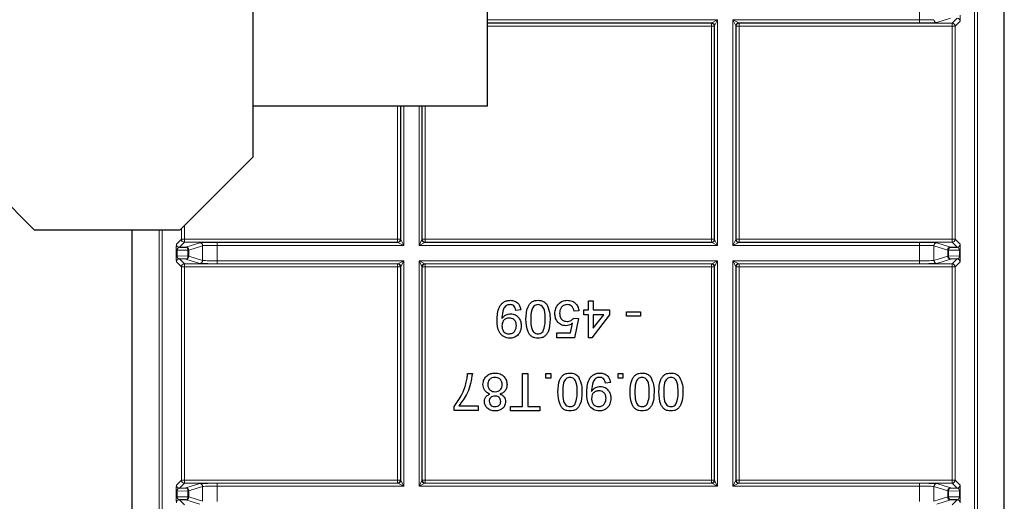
# Model space of a CAD drawing. Header units: millimetres. Extents: x 5 to 418, y 2 to 292.
# Tile 66 of 90: x 312.26 to 323.5, y 95.54 to 101.04. Entities that reach past the tile are written whole.
import ezdxf

# ---------------------------------------------------------------- set-up
doc = ezdxf.new("R2010")
doc.units = ezdxf.units.MM

msp = doc.modelspace()

# ---------------------------------------------------------------- linework, layer by layer
at = {"color": 7, "linetype": 'Continuous', "lineweight": 25}
for p, q in [((314.9293, 99.4737), (314.9293, 259.4737)), ((317.6025, 100.0556), (317.6099, 111.4404)), ((323.5049, 89.7818), (323.5049, 106.2237)), ((314.9293, 100.0574), (317.6025, 100.0556)), ((311.596, 99.4737), (312.4293, 98.6404)), ((314.096, 98.6404), (314.9293, 99.4737)), ((312.4293, 98.6404), (314.096, 98.6404)), ((313.5482, 89.7818), (313.5482, 98.6404)), ((314.0854, 98.4413), (314.1606, 98.4426)), ((322.8924, 98.4426), (322.9677, 98.4413)), ((314.1606, 98.3056), (314.0854, 98.3069)), ((322.9677, 98.3069), (322.8924, 98.3056)), ((318.757, 97.8298), (318.8119, 97.8298)), ((318.757, 97.7255), (318.757, 97.8298)), ((318.8119, 97.8298), (318.8119, 97.7255)), ((317.9832, 97.7255), (317.9283, 97.72)), ((318.6473, 97.7145), (318.5924, 97.709)), ((318.7021, 97.6706), (318.7021, 97.7255)), ((318.7021, 97.7255), (318.757, 97.7255)), ((318.8119, 97.7255), (318.9985, 97.7255)), ((318.9985, 97.7255), (318.9985, 97.6706)), ((319.1906, 97.6542), (319.1906, 97.7036)), ((319.1906, 97.7036), (319.3497, 97.7036)), ((319.3497, 97.7036), (319.3497, 97.6542)), ((318.5869, 97.6322), (318.6418, 97.6267)), ((318.6418, 97.6267), (318.5979, 97.4072)), ((318.757, 97.6706), (318.7021, 97.6706)), ((318.757, 97.4072), (318.757, 97.6706)), ((318.9985, 97.6706), (318.7954, 97.4072)), ((318.8119, 97.6706), (318.8119, 97.5165)), ((318.8119, 97.5165), (318.9307, 97.6706)), ((318.9307, 97.6706), (318.8119, 97.6706)), ((319.3497, 97.6542), (319.1906, 97.6542)), ((318.553, 97.4621), (318.5748, 97.573)), ((318.3948, 97.4072), (318.3948, 97.4621)), ((318.3948, 97.4621), (318.553, 97.4621)), ((318.5979, 97.4072), (318.3948, 97.4072)), ((318.7954, 97.4072), (318.757, 97.4072)), ((317.3768, 96.9991), (317.4317, 96.9991)), ((318.0024, 96.9991), (318.0628, 96.9991)), ((318.0024, 96.6204), (318.0024, 96.9991)), ((318.0628, 96.9991), (318.0628, 96.6204)), ((318.2713, 96.9991), (318.3262, 96.9991)), ((318.2713, 96.9442), (318.2713, 96.9991)), ((318.3262, 96.9442), (318.2713, 96.9442)), ((318.3262, 96.9991), (318.3262, 96.9442)), ((319.0945, 96.9442), (319.0945, 96.9991)), ((319.0945, 96.9991), (319.1494, 96.9991)), ((319.1494, 96.9442), (319.0945, 96.9442)), ((319.1494, 96.9991), (319.1494, 96.9442)), ((319.0067, 96.8948), (318.9518, 96.8893)), ((317.2232, 96.5765), (317.2232, 96.6209)), ((317.4975, 96.5765), (317.2232, 96.5765)), ((317.278, 96.6314), (317.4975, 96.6314)), ((317.4975, 96.6314), (317.4975, 96.5765)), ((317.8652, 96.6204), (318.0024, 96.6204)), ((317.8652, 96.571), (317.8652, 96.6204)), ((318.0628, 96.6204), (318.2, 96.6204)), ((318.2, 96.6204), (318.2, 96.571)), ((318.2, 96.571), (317.8652, 96.571)), ((314.0854, 95.6913), (314.1606, 95.6926)), ((322.8924, 95.6926), (322.9677, 95.6913)), ((314.1606, 95.5556), (314.0854, 95.5569)), ((322.9677, 95.5569), (322.8924, 95.5556))]:
    msp.add_line(p, q, dxfattribs=at)
at = {"color": 7, "linetype": 'Continuous', "lineweight": 18}
for p, q in [((323.1652, 90.0604), (323.1652, 106.2237)), ((323.1985, 106.2237), (323.1985, 89.9938)), ((322.5355, 101.0362), (322.5355, 101.212)), ((320.1637, 101.0029), (317.6031, 101.0029)), ((317.6031, 100.9997), (320.1604, 100.9997)), ((320.1604, 100.9663), (317.6031, 100.9663)), ((317.6032, 101.0362), (320.2303, 101.0362)), ((320.1604, 100.9997), (320.1637, 101.0029)), ((320.1604, 100.9663), (320.1604, 100.9997)), ((320.1604, 98.5318), (320.1604, 100.9663)), ((320.1604, 100.9663), (320.1938, 100.9663)), ((320.1637, 101.0029), (320.2303, 101.0362)), ((320.197, 100.9695), (320.1938, 100.9663)), ((320.1938, 100.9663), (320.1938, 98.5318)), ((320.2303, 101.0362), (320.197, 100.9695)), ((320.197, 98.5286), (320.197, 100.9695)), ((320.2303, 101.0362), (320.2303, 98.462)), ((320.4061, 101.0362), (322.5355, 101.0362)), ((320.4061, 98.462), (320.4061, 101.0362)), ((320.4394, 100.9695), (320.4061, 101.0362)), ((320.4061, 101.0362), (320.4727, 101.0029)), ((320.4394, 100.9695), (320.4394, 98.5286)), ((320.4426, 100.9663), (320.4394, 100.9695)), ((320.4426, 98.5318), (320.4426, 100.9663)), ((320.4426, 100.9663), (320.4759, 100.9663)), ((320.4727, 101.0029), (320.4759, 100.9997)), ((322.5355, 101.0029), (320.4727, 101.0029)), ((320.4759, 100.9997), (322.9104, 100.9997)), ((320.4759, 100.9997), (320.4759, 100.9663)), ((320.4759, 100.9663), (320.4759, 98.5318)), ((322.9104, 100.9663), (320.4759, 100.9663)), ((322.5355, 101.0029), (322.5355, 101.0362)), ((322.8924, 101.0556), (322.7352, 101.0062)), ((322.9104, 100.9997), (322.9677, 101.0569)), ((322.9104, 100.9997), (322.9104, 100.9663)), ((322.9104, 98.5318), (322.9104, 100.9663)), ((322.9104, 100.9663), (322.9438, 100.9663)), ((323.001, 101.0235), (322.9438, 100.9663)), ((322.9438, 100.9663), (322.9438, 98.5318)), ((316.5771, 98.5318), (316.5771, 100.0563)), ((316.6104, 100.0563), (316.6104, 98.5318)), ((316.6136, 98.5286), (316.6136, 100.0563)), ((316.647, 100.0563), (316.647, 98.462)), ((316.8227, 98.462), (316.8227, 100.0561)), ((316.8561, 100.0561), (316.8561, 98.5286)), ((316.8593, 98.5318), (316.8593, 100.0561)), ((316.8926, 100.0561), (316.8926, 98.5318)), ((313.8545, 89.9938), (313.8545, 98.6404)), ((313.8879, 98.6404), (313.8879, 90.0604)), ((314.1093, 98.5318), (314.1093, 98.6537)), ((314.1426, 98.687), (314.1426, 98.5318)), ((314.0521, 98.4746), (314.1093, 98.5318)), ((314.1426, 98.4985), (314.0854, 98.4413)), ((314.1093, 98.5318), (314.1426, 98.5318)), ((314.1426, 98.4985), (314.1426, 98.5318)), ((314.1426, 98.5318), (316.5771, 98.5318)), ((316.5771, 98.4985), (314.1426, 98.4985)), ((314.1606, 98.4426), (314.3178, 98.492)), ((314.5175, 98.4953), (316.5803, 98.4953)), ((314.5175, 98.462), (314.5175, 98.4953)), ((316.5771, 98.4985), (316.5771, 98.5318)), ((316.5771, 98.5318), (316.6104, 98.5318)), ((316.5803, 98.4953), (316.5771, 98.4985)), ((316.647, 98.462), (316.5803, 98.4953)), ((316.6104, 98.5318), (316.6136, 98.5286)), ((316.6136, 98.5286), (316.647, 98.462)), ((316.8227, 98.462), (316.8561, 98.5286)), ((316.8894, 98.4953), (316.8227, 98.462)), ((316.8561, 98.5286), (316.8593, 98.5318)), ((316.8593, 98.5318), (316.8926, 98.5318)), ((316.8926, 98.4985), (316.8894, 98.4953)), ((316.8894, 98.4953), (320.1637, 98.4953)), ((316.8926, 98.4985), (316.8926, 98.5318)), ((316.8926, 98.5318), (320.1604, 98.5318)), ((320.1604, 98.4985), (316.8926, 98.4985)), ((320.1604, 98.4985), (320.1604, 98.5318)), ((320.1604, 98.5318), (320.1938, 98.5318)), ((320.1637, 98.4953), (320.1604, 98.4985)), ((320.2303, 98.462), (320.1637, 98.4953)), ((320.1938, 98.5318), (320.197, 98.5286)), ((320.197, 98.5286), (320.2303, 98.462)), ((320.4061, 98.462), (320.4394, 98.5286)), ((320.4727, 98.4953), (320.4061, 98.462)), ((320.4394, 98.5286), (320.4426, 98.5318)), ((320.4426, 98.5318), (320.4759, 98.5318)), ((320.4759, 98.4985), (320.4727, 98.4953)), ((320.4727, 98.4953), (322.5355, 98.4953)), ((320.4759, 98.5318), (322.9104, 98.5318)), ((320.4759, 98.5318), (320.4759, 98.4985)), ((322.9104, 98.4985), (320.4759, 98.4985)), ((322.5355, 98.4953), (322.5355, 98.462)), ((322.7352, 98.492), (322.8924, 98.4426)), ((322.9104, 98.5318), (322.9104, 98.4985)), ((322.9104, 98.5318), (322.9438, 98.5318)), ((322.9677, 98.4413), (322.9104, 98.4985)), ((322.9438, 98.5318), (323.001, 98.4746)), ((314.0504, 98.3411), (314.0504, 98.4071)), ((314.0504, 98.4071), (314.0602, 98.4071)), ((314.1842, 98.4093), (314.0602, 98.4071)), ((314.0602, 98.4071), (314.0602, 98.3411)), ((314.1842, 98.3389), (314.1842, 98.4093)), ((314.1939, 98.4093), (314.1842, 98.4093)), ((314.3511, 98.4587), (314.1939, 98.4093)), ((314.1939, 98.4093), (314.1939, 98.3389)), ((314.3511, 98.2895), (314.3511, 98.4587)), ((314.5175, 98.462), (314.5175, 98.2862)), ((316.647, 98.462), (314.5175, 98.462)), ((320.2303, 98.462), (316.8227, 98.462)), ((322.5355, 98.462), (320.4061, 98.462)), ((322.5355, 98.2862), (322.5355, 98.462)), ((322.8592, 98.4093), (322.7019, 98.4587)), ((322.7019, 98.4587), (322.7019, 98.2895)), ((322.8689, 98.4093), (322.8592, 98.4093)), ((322.8592, 98.3389), (322.8592, 98.4093)), ((322.8689, 98.4093), (322.8689, 98.3389)), ((322.9929, 98.4071), (322.8689, 98.4093)), ((322.9929, 98.4071), (323.0026, 98.4071)), ((322.9929, 98.3411), (322.9929, 98.4071)), ((323.0026, 98.4071), (323.0026, 98.3411)), ((314.0504, 98.3411), (314.0602, 98.3411)), ((314.1093, 98.2163), (314.0521, 98.2735)), ((314.0602, 98.3411), (314.1842, 98.3389)), ((314.0854, 98.3069), (314.1426, 98.2497)), ((314.3178, 98.2562), (314.1606, 98.3056)), ((314.1939, 98.3389), (314.1842, 98.3389)), ((314.1939, 98.3389), (314.3511, 98.2895)), ((314.5175, 98.2862), (314.5175, 98.2529)), ((314.5175, 98.2862), (316.647, 98.2862)), ((316.5803, 98.2529), (316.647, 98.2862)), ((316.647, 98.2862), (316.6136, 98.2195)), ((316.647, 98.2862), (316.647, 95.712)), ((316.8227, 98.2862), (320.2303, 98.2862)), ((316.8227, 95.712), (316.8227, 98.2862)), ((316.8561, 98.2195), (316.8227, 98.2862)), ((316.8227, 98.2862), (316.8894, 98.2529)), ((320.1637, 98.2529), (320.2303, 98.2862)), ((320.2303, 98.2862), (320.197, 98.2195)), ((320.2303, 98.2862), (320.2303, 95.712)), ((320.4061, 98.2862), (322.5355, 98.2862)), ((320.4061, 95.712), (320.4061, 98.2862)), ((320.4394, 98.2195), (320.4061, 98.2862)), ((320.4061, 98.2862), (320.4727, 98.2529)), ((322.5355, 98.2529), (322.5355, 98.2862)), ((322.7019, 98.2895), (322.8592, 98.3389)), ((322.8924, 98.3056), (322.7352, 98.2562)), ((322.8689, 98.3389), (322.8592, 98.3389)), ((322.8689, 98.3389), (322.9929, 98.3411)), ((322.9104, 98.2497), (322.9677, 98.3069)), ((323.001, 98.2735), (322.9438, 98.2163)), ((322.9929, 98.3411), (323.0026, 98.3411)), ((314.1093, 95.7818), (314.1093, 98.2163)), ((314.1093, 98.2163), (314.1426, 98.2163)), ((314.1426, 98.2497), (316.5771, 98.2497)), ((314.1426, 98.2163), (314.1426, 98.2497)), ((314.1426, 98.2163), (314.1426, 95.7818)), ((316.5771, 98.2163), (314.1426, 98.2163)), ((316.5803, 98.2529), (314.5175, 98.2529)), ((316.5771, 98.2497), (316.5803, 98.2529)), ((316.5771, 98.2163), (316.5771, 98.2497)), ((316.5771, 95.7818), (316.5771, 98.2163)), ((316.5771, 98.2163), (316.6104, 98.2163)), ((316.6136, 98.2195), (316.6104, 98.2163)), ((316.6104, 98.2163), (316.6104, 95.7818)), ((316.6136, 95.7786), (316.6136, 98.2195)), ((316.8561, 98.2195), (316.8561, 95.7786)), ((316.8593, 98.2163), (316.8561, 98.2195)), ((316.8593, 95.7818), (316.8593, 98.2163)), ((316.8926, 98.2163), (316.8593, 98.2163)), ((320.1637, 98.2529), (316.8894, 98.2529)), ((316.8894, 98.2529), (316.8926, 98.2497)), ((316.8926, 98.2497), (320.1604, 98.2497)), ((316.8926, 98.2497), (316.8926, 98.2163)), ((316.8926, 98.2163), (316.8926, 95.7818)), ((320.1604, 98.2163), (316.8926, 98.2163)), ((320.1604, 98.2497), (320.1637, 98.2529)), ((320.1604, 98.2497), (320.1604, 98.2163)), ((320.1604, 95.7818), (320.1604, 98.2163)), ((320.1938, 98.2163), (320.1604, 98.2163)), ((320.197, 98.2195), (320.1938, 98.2163)), ((320.1938, 98.2163), (320.1938, 95.7818)), ((320.197, 95.7786), (320.197, 98.2195)), ((320.4394, 98.2195), (320.4394, 95.7786)), ((320.4426, 98.2163), (320.4394, 98.2195)), ((320.4426, 95.7818), (320.4426, 98.2163)), ((320.4426, 98.2163), (320.4759, 98.2163)), ((320.4727, 98.2529), (320.4759, 98.2497)), ((322.5355, 98.2529), (320.4727, 98.2529)), ((320.4759, 98.2497), (322.9104, 98.2497)), ((320.4759, 98.2497), (320.4759, 98.2163)), ((320.4759, 98.2163), (320.4759, 95.7818)), ((322.9104, 98.2163), (320.4759, 98.2163)), ((322.9104, 98.2497), (322.9104, 98.2163)), ((322.9104, 95.7818), (322.9104, 98.2163)), ((322.9104, 98.2163), (322.9438, 98.2163)), ((322.9438, 98.2163), (322.9438, 95.7818)), ((314.0521, 95.7246), (314.1093, 95.7818)), ((314.1426, 95.7485), (314.0854, 95.6913)), ((314.1093, 95.7818), (314.1426, 95.7818)), ((314.1426, 95.7485), (314.1426, 95.7818)), ((314.1426, 95.7818), (316.5771, 95.7818)), ((316.5771, 95.7485), (314.1426, 95.7485)), ((314.1606, 95.6926), (314.3178, 95.742)), ((314.3511, 95.7087), (314.1939, 95.6593)), ((314.3511, 95.5395), (314.3511, 95.7087)), ((314.5175, 95.7453), (316.5803, 95.7453)), ((314.5175, 95.712), (314.5175, 95.7453)), ((314.5175, 95.712), (314.5175, 95.5362)), ((316.647, 95.712), (314.5175, 95.712)), ((316.5771, 95.7485), (316.5771, 95.7818)), ((316.5771, 95.7818), (316.6104, 95.7818)), ((316.5803, 95.7453), (316.5771, 95.7485)), ((316.647, 95.712), (316.5803, 95.7453)), ((316.6104, 95.7818), (316.6136, 95.7786)), ((316.6136, 95.7786), (316.647, 95.712)), ((316.8227, 95.712), (316.8561, 95.7786)), ((316.8894, 95.7453), (316.8227, 95.712)), ((320.2303, 95.712), (316.8227, 95.712)), ((316.8561, 95.7786), (316.8593, 95.7818)), ((316.8926, 95.7818), (316.8593, 95.7818)), ((316.8926, 95.7485), (316.8894, 95.7453)), ((316.8894, 95.7453), (320.1637, 95.7453)), ((316.8926, 95.7818), (320.1604, 95.7818)), ((316.8926, 95.7818), (316.8926, 95.7485)), ((320.1604, 95.7485), (316.8926, 95.7485)), ((320.1604, 95.7818), (320.1604, 95.7485)), ((320.1938, 95.7818), (320.1604, 95.7818)), ((320.1637, 95.7453), (320.1604, 95.7485)), ((320.2303, 95.712), (320.1637, 95.7453)), ((320.1938, 95.7818), (320.197, 95.7786)), ((320.197, 95.7786), (320.2303, 95.712)), ((320.4061, 95.712), (320.4394, 95.7786)), ((320.4727, 95.7453), (320.4061, 95.712)), ((322.5355, 95.712), (320.4061, 95.712)), ((320.4394, 95.7786), (320.4426, 95.7818)), ((320.4426, 95.7818), (320.4759, 95.7818)), ((320.4759, 95.7485), (320.4727, 95.7453)), ((320.4727, 95.7453), (322.5355, 95.7453)), ((320.4759, 95.7818), (322.9104, 95.7818)), ((320.4759, 95.7818), (320.4759, 95.7485)), ((322.9104, 95.7485), (320.4759, 95.7485)), ((322.5355, 95.7453), (322.5355, 95.712)), ((322.5355, 95.5362), (322.5355, 95.712)), ((322.8592, 95.6593), (322.7019, 95.7087)), ((322.7019, 95.7087), (322.7019, 95.5395)), ((322.7352, 95.742), (322.8924, 95.6926)), ((322.9104, 95.7818), (322.9104, 95.7485)), ((322.9104, 95.7818), (322.9438, 95.7818)), ((322.9677, 95.6913), (322.9104, 95.7485)), ((322.9438, 95.7818), (323.001, 95.7246)), ((314.0504, 95.5911), (314.0504, 95.6571)), ((314.0504, 95.6571), (314.0602, 95.6571)), ((314.0504, 95.5911), (314.0602, 95.5911)), ((314.1842, 95.6593), (314.0602, 95.6571)), ((314.0602, 95.6571), (314.0602, 95.5911)), ((314.0602, 95.5911), (314.1842, 95.5889)), ((314.1842, 95.5889), (314.1842, 95.6593)), ((314.1939, 95.6593), (314.1842, 95.6593)), ((314.1939, 95.5889), (314.1842, 95.5889)), ((314.1939, 95.6593), (314.1939, 95.5889)), ((314.1939, 95.5889), (314.3511, 95.5395)), ((322.7019, 95.5395), (322.8592, 95.5889)), ((322.8689, 95.6593), (322.8592, 95.6593)), ((322.8592, 95.5889), (322.8592, 95.6593)), ((322.8689, 95.5889), (322.8592, 95.5889)), ((322.8689, 95.6593), (322.8689, 95.5889)), ((322.9929, 95.6571), (322.8689, 95.6593)), ((322.8689, 95.5889), (322.9929, 95.5911)), ((322.9929, 95.6571), (323.0026, 95.6571)), ((322.9929, 95.5911), (322.9929, 95.6571)), ((322.9929, 95.5911), (323.0026, 95.5911)), ((323.0026, 95.6571), (323.0026, 95.5911)), ((314.0854, 95.5569), (314.1426, 95.4997)), ((314.3178, 95.5062), (314.1606, 95.5556)), ((322.8924, 95.5556), (322.7352, 95.5062)), ((322.9104, 95.4997), (322.9677, 95.5569))]:
    msp.add_line(p, q, dxfattribs=at)
for centre, radius, start, end in [((320.1604, 100.9663), 0.0333, 0.02044, 89.97956), ((320.1636, 100.9695), 0.0333, 0.02044, 89.97956), ((320.4727, 100.9695), 0.0333, 90.02044, 179.97956), ((320.476, 100.9663), 0.0333, 90.02044, 179.97956), ((322.7353, 101.0395), 0.0333, 180.02519, 269.89526), ((322.9104, 100.9663), 0.0333, 0.02044, 89.97956), ((322.9676, 101.0235), 0.0333, 0.02044, 89.97956), ((314.1426, 98.5318), 0.0333, 180.02044, 269.97956), ((314.3178, 98.4586), 0.0333, 0.02519, 89.89526), ((316.5771, 98.5318), 0.0333, 270.02044, 359.97956), ((316.5803, 98.5286), 0.0333, 270.02044, 359.97956), ((316.8894, 98.5286), 0.0333, 180.02044, 269.97956), ((316.8926, 98.5318), 0.0333, 180.02044, 269.97956), ((320.1604, 98.5318), 0.0333, 270.02044, 359.97956), ((320.1636, 98.5286), 0.0333, 270.02044, 359.97956), ((320.4727, 98.5286), 0.0333, 180.02044, 269.97956), ((320.476, 98.5318), 0.0333, 180.02044, 269.97956), ((322.7353, 98.4586), 0.0333, 90.10474, 179.97481), ((322.9104, 98.5318), 0.0333, 270.02044, 359.97956), ((314.0854, 98.4746), 0.0333, 180.02044, 269.97956), ((314.1542, 98.4131), 0.0302, 352.77494, 77.76207), ((314.1606, 98.4093), 0.0333, 0.02519, 89.89526), ((322.8925, 98.4093), 0.0333, 90.10474, 179.97481), ((322.8988, 98.4131), 0.0302, 102.23793, 187.22506), ((322.9676, 98.4746), 0.0333, 270.02044, 359.97956), ((314.0854, 98.2735), 0.0333, 90.02044, 179.97956), ((314.1542, 98.3351), 0.0302, 282.23793, 7.22506), ((314.1606, 98.3389), 0.0333, 270.10474, 359.97481), ((314.3178, 98.2895), 0.0333, 270.10474, 359.97481), ((322.7353, 98.2895), 0.0333, 180.02519, 269.89526), ((322.8925, 98.3389), 0.0333, 180.02519, 269.89526), ((322.8988, 98.3351), 0.0302, 172.77494, 257.76207), ((322.9676, 98.2735), 0.0333, 0.02044, 89.97956), ((314.1426, 98.2163), 0.0333, 90.02044, 179.97956), ((316.5771, 98.2163), 0.0333, 0.02044, 89.97956), ((316.5803, 98.2195), 0.0333, 0.02044, 89.97956), ((316.8894, 98.2195), 0.0333, 90.02044, 179.97956), ((316.8926, 98.2163), 0.0333, 90.02044, 179.97956), ((320.1604, 98.2163), 0.0333, 0.02044, 89.97956), ((320.1636, 98.2195), 0.0333, 0.02044, 89.97956), ((320.4727, 98.2195), 0.0333, 90.02044, 179.97956), ((320.476, 98.2163), 0.0333, 90.02044, 179.97956), ((322.9104, 98.2163), 0.0333, 0.02044, 89.97956), ((314.0854, 95.7246), 0.0333, 180.02044, 269.97956), ((314.1426, 95.7818), 0.0333, 180.02044, 269.97956), ((314.1542, 95.6631), 0.0302, 352.77494, 77.76207), ((314.1606, 95.6593), 0.0333, 0.02519, 89.89526), ((314.3178, 95.7086), 0.0333, 0.02519, 89.89526), ((316.5771, 95.7818), 0.0333, 270.02044, 359.97956), ((316.5803, 95.7786), 0.0333, 270.02044, 359.97956), ((316.8894, 95.7786), 0.0333, 180.02044, 269.97956), ((316.8926, 95.7818), 0.0333, 180.02044, 269.97956), ((320.1604, 95.7818), 0.0333, 270.02044, 359.97956), ((320.1636, 95.7786), 0.0333, 270.02044, 359.97956), ((320.4727, 95.7786), 0.0333, 180.02044, 269.97956), ((320.476, 95.7818), 0.0333, 180.02044, 269.97956), ((322.7353, 95.7086), 0.0333, 90.10474, 179.97481), ((322.8925, 95.6593), 0.0333, 90.10474, 179.97481), ((322.8988, 95.6631), 0.0302, 102.23793, 187.22506), ((322.9104, 95.7818), 0.0333, 270.02044, 359.97956), ((322.9676, 95.7246), 0.0333, 270.02044, 359.97956), ((314.1542, 95.5851), 0.0302, 282.23793, 7.22506), ((314.1606, 95.5889), 0.0333, 270.10474, 359.97481), ((322.8925, 95.5889), 0.0333, 180.02519, 269.89526), ((322.8988, 95.5851), 0.0302, 172.77494, 257.76207), ((314.0854, 95.5235), 0.0333, 90.02044, 179.97956), ((322.9676, 95.5235), 0.0333, 0.02044, 89.97956)]:
    msp.add_arc(centre, radius, start, end, dxfattribs=at)
for centre, major_axis, ratio, start_param, end_param in [((323.001, 101.0902), (0, 0.0667), 0.0251177, 3.1667212, 4.7251765), ((322.5355, 101.0397), (0.1667, 0), 0.0209461, 4.712389, 6.2276868), ((322.5355, 101.0064), (0.2, 0), 0.0174551, 4.712389, 6.2276868), ((314.5175, 98.4918), (0.2, 0), 0.0174551, 1.5707963, 3.0860941), ((322.5355, 98.4918), (0.2, 0), 0.0174551, 0.0554985, 1.5707963), ((314.0521, 98.408), (0, 0.0667), 0.0251177, 0.0251286, 1.5835839), ((314.0854, 98.408), (0.0022, 0.0333), 0.755078, 0.0872571, 1.6457124), ((314.5175, 98.4585), (0.1667, 0), 0.0209461, 1.5707963, 3.0860941), ((322.5355, 98.4585), (0.1667, 0), 0.0209461, 0.0554985, 1.5707963), ((322.9676, 98.408), (-0.0022, 0.0333), 0.755078, 4.6374729, 6.1959282), ((323.001, 98.408), (0, 0.0667), 0.0251177, 4.6996015, 6.2580567), ((314.0521, 98.3402), (0, 0.0667), 0.0251177, 1.5580088, 3.1164641), ((314.0854, 98.3402), (-0.0022, 0.0333), 0.755078, 1.4958803, 3.0543356), ((314.5175, 98.2897), (0.1667, 0), 0.0209461, 3.1970912, 4.712389), ((322.5355, 98.2897), (0.1667, 0), 0.0209461, 4.712389, 6.2276868), ((322.9676, 98.3402), (0.0022, 0.0333), 0.755078, 3.2288497, 4.787305), ((323.001, 98.3402), (0, 0.0667), 0.0251177, 3.1667212, 4.7251765), ((314.5175, 98.2564), (0.2, 0), 0.0174551, 3.1970912, 4.712389), ((322.5355, 98.2564), (0.2, 0), 0.0174551, 4.712389, 6.2276868), ((314.0521, 95.658), (0, 0.0667), 0.0251177, 0.0251286, 1.5835839), ((314.0854, 95.658), (0.0022, 0.0333), 0.755078, 0.0872571, 1.6457124), ((314.5175, 95.7418), (0.2, 0), 0.0174551, 1.5707963, 3.0860941), ((314.5175, 95.7085), (0.1667, 0), 0.0209461, 1.5707963, 3.0860941), ((322.5355, 95.7418), (0.2, 0), 0.0174551, 0.0554985, 1.5707963), ((322.5355, 95.7085), (0.1667, 0), 0.0209461, 0.0554985, 1.5707963), ((322.9676, 95.658), (-0.0022, 0.0333), 0.755078, 4.6374729, 6.1959282), ((323.001, 95.658), (0, 0.0667), 0.0251177, 4.6996015, 6.2580567), ((314.0521, 95.5902), (0, 0.0667), 0.0251177, 1.5580088, 3.1164641), ((314.0854, 95.5902), (-0.0022, 0.0333), 0.755078, 1.4958803, 3.0543356), ((322.9676, 95.5902), (0.0022, 0.0333), 0.755078, 3.2288497, 4.787305), ((323.001, 95.5902), (0, 0.0667), 0.0251177, 3.1667212, 4.7251765)]:
    msp.add_ellipse(centre, major_axis=major_axis, ratio=ratio, start_param=start_param, end_param=end_param, dxfattribs=at)
at = {"color": 7, "linetype": 'Continuous', "lineweight": 25}
for points, knots in [([(317.7143, 97.6071), (317.7162, 97.6598), (317.7185, 97.7258), (317.7608, 97.7913), (317.7904, 97.8167), (317.8263, 97.8328), (317.8521, 97.8344), (317.865, 97.8353)], [0, 0, 0, 0, 0.4985722, 0.6240016, 0.7493031, 0.8745922, 1, 1, 1, 1]), ([(317.865, 97.8353), (317.8818, 97.8338), (317.9153, 97.831), (317.9544, 97.802), (317.9763, 97.7644), (317.9809, 97.7385), (317.9832, 97.7255)], [0, 0, 0, 0, 0.2799326, 0.5589425, 0.7792513, 1, 1, 1, 1]), ([(318.0436, 97.6187), (318.0453, 97.668), (318.0473, 97.7297), (318.0836, 97.7933), (318.1103, 97.8186), (318.1445, 97.8332), (318.1687, 97.8346), (318.1808, 97.8353)], [0, 0, 0, 0, 0.4990982, 0.624459, 0.7495547, 0.8746631, 1, 1, 1, 1]), ([(318.1808, 97.8353), (318.2014, 97.8335), (318.2382, 97.8303), (318.2647, 97.8051), (318.2764, 97.794)], [0, 0, 0, 0, 0.5597157, 1, 1, 1, 1]), ([(318.4056, 97.7833), (318.4226, 97.8002), (318.4531, 97.8306), (318.4955, 97.8338), (318.5143, 97.8353)], [0, 0, 0, 0, 0.558446, 1, 1, 1, 1]), ([(318.5143, 97.8353), (318.533, 97.8337), (318.5704, 97.8306), (318.6142, 97.7992), (318.6402, 97.758), (318.6449, 97.729), (318.6473, 97.7145)], [0, 0, 0, 0, 0.2800287, 0.5592756, 0.779435, 1, 1, 1, 1]), ([(317.8621, 97.7859), (317.8539, 97.7852), (317.8374, 97.784), (317.8148, 97.7728), (317.7967, 97.7555), (317.7755, 97.7104), (317.7718, 97.6691), (317.7689, 97.6362)], [0, 0, 0, 0, 0.1251762, 0.250315, 0.3753428, 0.5006232, 1, 1, 1, 1]), ([(317.9283, 97.72), (317.9263, 97.7295), (317.9223, 97.7483), (317.9072, 97.7715), (317.8849, 97.7843), (317.8698, 97.7853), (317.8621, 97.7859)], [0, 0, 0, 0, 0.28071134, 0.55975958, 0.77965661, 1, 1, 1, 1]), ([(318.1808, 97.7859), (318.1721, 97.7849), (318.1546, 97.7831), (318.1328, 97.7675), (318.1162, 97.7471), (318.0995, 97.6971), (318.0989, 97.6534), (318.0985, 97.6185)], [0, 0, 0, 0, 0.1246576, 0.2493906, 0.3743768, 0.4995896, 1, 1, 1, 1]), ([(318.2631, 97.6185), (318.2627, 97.6534), (318.2621, 97.6971), (318.2455, 97.7472), (318.2288, 97.7676), (318.207, 97.7832), (318.1895, 97.785), (318.1808, 97.7859)], [0, 0, 0, 0, 0.50036289, 0.62556765, 0.75053834, 0.87530362, 1, 1, 1, 1]), ([(318.2764, 97.794), (318.291, 97.7629), (318.3172, 97.7072), (318.3177, 97.6458), (318.318, 97.6187)], [0, 0, 0, 0, 0.5579733, 1, 1, 1, 1]), ([(318.3729, 97.683), (318.3744, 97.7033), (318.3771, 97.7396), (318.3969, 97.7699), (318.4056, 97.7833)], [0, 0, 0, 0, 0.5597607, 1, 1, 1, 1]), ([(318.5139, 97.7859), (318.4999, 97.7844), (318.4718, 97.7816), (318.4429, 97.7524), (318.4295, 97.719), (318.4283, 97.6972), (318.4277, 97.6862)], [0, 0, 0, 0, 0.2795154, 0.5582879, 0.7789024, 1, 1, 1, 1]), ([(318.5924, 97.709), (318.5901, 97.7202), (318.5856, 97.7425), (318.5671, 97.7695), (318.5408, 97.784), (318.5229, 97.7853), (318.5139, 97.7859)], [0, 0, 0, 0, 0.2807138, 0.5599263, 0.7796221, 1, 1, 1, 1]), ([(317.8575, 97.4017), (317.8339, 97.4052), (317.7866, 97.4123), (317.7181, 97.4861), (317.7158, 97.5587), (317.7143, 97.6071)], [0, 0, 0, 0, 0.2499372, 0.4998912, 1, 1, 1, 1]), ([(317.7689, 97.6362), (317.769, 97.6342), (317.769, 97.6307), (317.7692, 97.6272), (317.7692, 97.6257)], [0, 0, 0, 0, 0.5599975, 1, 1, 1, 1]), ([(317.7692, 97.6257), (317.7838, 97.6431), (317.8098, 97.6742), (317.8496, 97.6793), (317.8672, 97.6816)], [0, 0, 0, 0, 0.5591022, 1, 1, 1, 1]), ([(317.8505, 97.6322), (317.8377, 97.6308), (317.8121, 97.628), (317.7842, 97.6031), (317.7709, 97.5727), (317.7698, 97.5526), (317.7692, 97.5426)], [0, 0, 0, 0, 0.27953036, 0.55870403, 0.77902191, 1, 1, 1, 1]), ([(317.9338, 97.5467), (317.9328, 97.5593), (317.9306, 97.5846), (317.909, 97.6141), (317.8802, 97.6302), (317.8604, 97.6315), (317.8505, 97.6322)], [0, 0, 0, 0, 0.2801517, 0.5593724, 0.7793833, 1, 1, 1, 1]), ([(317.8672, 97.6816), (317.8865, 97.679), (317.925, 97.6737), (317.9653, 97.6345), (317.9861, 97.5892), (317.9878, 97.5589), (317.9887, 97.5438)], [0, 0, 0, 0, 0.2790106, 0.5585675, 0.7790569, 1, 1, 1, 1]), ([(318.1808, 97.4017), (318.1687, 97.4025), (318.1444, 97.4041), (318.1104, 97.4185), (318.0831, 97.4435), (318.0491, 97.5084), (318.046, 97.5697), (318.0436, 97.6187)], [0, 0, 0, 0, 0.1253944, 0.2506329, 0.375698, 0.5011057, 1, 1, 1, 1]), ([(318.0985, 97.6185), (318.0989, 97.5834), (318.0994, 97.5395), (318.1165, 97.4896), (318.133, 97.469), (318.1551, 97.4536), (318.1726, 97.4519), (318.1814, 97.4511)], [0, 0, 0, 0, 0.5003787, 0.6255594, 0.7505268, 0.875236, 1, 1, 1, 1]), ([(318.318, 97.6187), (318.3163, 97.5693), (318.3143, 97.5075), (318.278, 97.4438), (318.2513, 97.4185), (318.2171, 97.4039), (318.1929, 97.4024), (318.1808, 97.4017)], [0, 0, 0, 0, 0.4991413, 0.6245026, 0.7495881, 0.8746715, 1, 1, 1, 1]), ([(318.2383, 97.4804), (318.2472, 97.5054), (318.2632, 97.5501), (318.2631, 97.5975), (318.2631, 97.6185)], [0, 0, 0, 0, 0.5580618, 1, 1, 1, 1]), ([(318.4985, 97.5444), (318.4789, 97.547), (318.4397, 97.5521), (318.3982, 97.5912), (318.3758, 97.6368), (318.3739, 97.6676), (318.3729, 97.683)], [0, 0, 0, 0, 0.27916358, 0.55869152, 0.77912852, 1, 1, 1, 1]), ([(318.4277, 97.6862), (318.4286, 97.6728), (318.4303, 97.646), (318.4506, 97.6125), (318.482, 97.5957), (318.5031, 97.5944), (318.5137, 97.5938)], [0, 0, 0, 0, 0.2806528, 0.559595, 0.7792903, 1, 1, 1, 1]), ([(318.5137, 97.5938), (318.5217, 97.5942), (318.5379, 97.595), (318.5654, 97.6061), (318.5787, 97.6223), (318.5869, 97.6322)], [0, 0, 0, 0, 0.28088609, 0.56115369, 1, 1, 1, 1]), ([(317.7692, 97.5426), (317.77, 97.5298), (317.7717, 97.5042), (317.7907, 97.4726), (317.8189, 97.4537), (317.839, 97.452), (317.8491, 97.4511)], [0, 0, 0, 0, 0.2806363, 0.5598774, 0.7796967, 1, 1, 1, 1]), ([(317.8491, 97.4511), (317.8626, 97.4528), (317.8895, 97.4561), (317.9175, 97.4836), (317.932, 97.5151), (317.9332, 97.5362), (317.9338, 97.5467)], [0, 0, 0, 0, 0.2792821, 0.5585523, 0.7790694, 1, 1, 1, 1]), ([(317.9887, 97.5438), (317.9871, 97.5234), (317.9839, 97.4827), (317.9504, 97.4346), (317.9054, 97.4059), (317.8735, 97.4031), (317.8575, 97.4017)], [0, 0, 0, 0, 0.2802633, 0.5596229, 0.7797151, 1, 1, 1, 1]), ([(318.1814, 97.4511), (318.194, 97.4529), (318.2167, 97.456), (318.2317, 97.473), (318.2383, 97.4804)], [0, 0, 0, 0, 0.5583399, 1, 1, 1, 1]), ([(318.5748, 97.573), (318.5618, 97.564), (318.5386, 97.5481), (318.5108, 97.5455), (318.4985, 97.5444)], [0, 0, 0, 0, 0.5599221, 1, 1, 1, 1]), ([(317.4317, 96.9991), (317.419, 96.9235), (317.3964, 96.7883), (317.3143, 96.6794), (317.278, 96.6314)], [0, 0, 0, 0, 0.5593337, 1, 1, 1, 1]), ([(317.3579, 96.8827), (317.363, 96.9042), (317.3722, 96.9425), (317.3754, 96.9818), (317.3768, 96.9991)], [0, 0, 0, 0, 0.5599104, 1, 1, 1, 1]), ([(317.5524, 96.8745), (317.5547, 96.8943), (317.5593, 96.9341), (317.5969, 96.9779), (317.6429, 97.0015), (317.674, 97.0035), (317.6896, 97.0046)], [0, 0, 0, 0, 0.2795436, 0.559037, 0.7792499, 1, 1, 1, 1]), ([(317.6892, 96.9552), (317.6769, 96.9542), (317.6525, 96.9523), (317.6244, 96.9305), (317.6095, 96.9024), (317.608, 96.8833), (317.6073, 96.8737)], [0, 0, 0, 0, 0.2801841, 0.5591484, 0.7793707, 1, 1, 1, 1]), ([(317.7719, 96.872), (317.7708, 96.8844), (317.7686, 96.909), (317.7474, 96.9384), (317.7182, 96.9523), (317.6989, 96.9542), (317.6892, 96.9552)], [0, 0, 0, 0, 0.2804253, 0.558545, 0.7792777, 1, 1, 1, 1]), ([(317.6896, 97.0046), (317.7097, 97.0029), (317.7497, 96.9995), (317.7958, 96.9648), (317.823, 96.9201), (317.8255, 96.8887), (317.8268, 96.873)], [0, 0, 0, 0, 0.2801554, 0.5593381, 0.7795025, 1, 1, 1, 1]), ([(318.4085, 96.788), (318.4102, 96.8373), (318.4123, 96.899), (318.4485, 96.9626), (318.4753, 96.9879), (318.5094, 97.0025), (318.5336, 97.0039), (318.5457, 97.0046)], [0, 0, 0, 0, 0.4990982, 0.624459, 0.7495547, 0.8746631, 1, 1, 1, 1]), ([(318.5457, 96.9552), (318.537, 96.9542), (318.5196, 96.9524), (318.4977, 96.9368), (318.4811, 96.9164), (318.4644, 96.8664), (318.4638, 96.8227), (318.4634, 96.7878)], [0, 0, 0, 0, 0.1246576, 0.2493906, 0.3743768, 0.4995896, 1, 1, 1, 1]), ([(318.5457, 97.0046), (318.5663, 97.0028), (318.6031, 96.9996), (318.6297, 96.9744), (318.6413, 96.9633)], [0, 0, 0, 0, 0.55971572, 1, 1, 1, 1]), ([(318.628, 96.7878), (318.6276, 96.8227), (318.6271, 96.8664), (318.6104, 96.9165), (318.5937, 96.9369), (318.5719, 96.9525), (318.5545, 96.9543), (318.5457, 96.9552)], [0, 0, 0, 0, 0.5003629, 0.6255677, 0.7505383, 0.8753036, 1, 1, 1, 1]), ([(318.6413, 96.9633), (318.6559, 96.9322), (318.6821, 96.8765), (318.6827, 96.8151), (318.6829, 96.788)], [0, 0, 0, 0, 0.5579733, 1, 1, 1, 1]), ([(318.7378, 96.7764), (318.7397, 96.8291), (318.742, 96.8951), (318.7843, 96.9606), (318.8138, 96.986), (318.8498, 97.0021), (318.8756, 97.0037), (318.8885, 97.0046)], [0, 0, 0, 0, 0.49857219, 0.62400161, 0.74930308, 0.87459217, 1, 1, 1, 1]), ([(318.8856, 96.9552), (318.8774, 96.9545), (318.8609, 96.9533), (318.8383, 96.9421), (318.8202, 96.9248), (318.7989, 96.8797), (318.7953, 96.8384), (318.7924, 96.8055)], [0, 0, 0, 0, 0.1251762, 0.250315, 0.3753428, 0.5006232, 1, 1, 1, 1]), ([(318.9518, 96.8893), (318.9498, 96.8988), (318.9458, 96.9176), (318.9306, 96.9408), (318.9084, 96.9536), (318.8932, 96.9546), (318.8856, 96.9552)], [0, 0, 0, 0, 0.2807113, 0.5597596, 0.7796566, 1, 1, 1, 1]), ([(318.8885, 97.0046), (318.9053, 97.0031), (318.9388, 97.0003), (318.9779, 96.9713), (318.9998, 96.9337), (319.0044, 96.9078), (319.0067, 96.8948)], [0, 0, 0, 0, 0.2799326, 0.5589425, 0.7792513, 1, 1, 1, 1]), ([(319.2317, 96.788), (319.2334, 96.8373), (319.2355, 96.899), (319.2717, 96.9626), (319.2985, 96.9879), (319.3326, 97.0025), (319.3568, 97.0039), (319.3689, 97.0046)], [0, 0, 0, 0, 0.49909823, 0.62445904, 0.74955471, 0.87466306, 1, 1, 1, 1]), ([(319.3689, 96.9552), (319.3602, 96.9542), (319.3427, 96.9524), (319.3209, 96.9368), (319.3043, 96.9164), (319.2876, 96.8664), (319.287, 96.8227), (319.2866, 96.7878)], [0, 0, 0, 0, 0.1246576, 0.2493906, 0.3743768, 0.4995896, 1, 1, 1, 1]), ([(319.3689, 97.0046), (319.3895, 97.0028), (319.4263, 96.9996), (319.4528, 96.9744), (319.4645, 96.9633)], [0, 0, 0, 0, 0.55971572, 1, 1, 1, 1]), ([(319.4512, 96.7878), (319.4508, 96.8227), (319.4502, 96.8664), (319.4336, 96.9165), (319.4169, 96.9369), (319.3951, 96.9525), (319.3776, 96.9543), (319.3689, 96.9552)], [0, 0, 0, 0, 0.5003629, 0.6255677, 0.7505383, 0.8753036, 1, 1, 1, 1]), ([(319.4645, 96.9633), (319.4791, 96.9322), (319.5053, 96.8765), (319.5059, 96.8151), (319.5061, 96.788)], [0, 0, 0, 0, 0.5579733, 1, 1, 1, 1]), ([(319.561, 96.788), (319.5627, 96.8373), (319.5647, 96.899), (319.601, 96.9626), (319.6277, 96.9879), (319.6619, 97.0025), (319.6861, 97.0039), (319.6982, 97.0046)], [0, 0, 0, 0, 0.4990982, 0.624459, 0.7495547, 0.8746631, 1, 1, 1, 1]), ([(319.6982, 96.9552), (319.6895, 96.9542), (319.672, 96.9524), (319.6502, 96.9368), (319.6336, 96.9164), (319.6168, 96.8664), (319.6163, 96.8227), (319.6159, 96.7878)], [0, 0, 0, 0, 0.1246576, 0.2493906, 0.3743768, 0.4995896, 1, 1, 1, 1]), ([(319.6982, 97.0046), (319.7188, 97.0028), (319.7556, 96.9996), (319.7821, 96.9744), (319.7938, 96.9633)], [0, 0, 0, 0, 0.5597157, 1, 1, 1, 1]), ([(319.7805, 96.7878), (319.7801, 96.8227), (319.7795, 96.8664), (319.7629, 96.9165), (319.7462, 96.9369), (319.7244, 96.9525), (319.7069, 96.9543), (319.6982, 96.9552)], [0, 0, 0, 0, 0.5003629, 0.6255677, 0.7505383, 0.8753036, 1, 1, 1, 1]), ([(319.7938, 96.9633), (319.8084, 96.9322), (319.8345, 96.8765), (319.8351, 96.8151), (319.8354, 96.788)], [0, 0, 0, 0, 0.5579733, 1, 1, 1, 1]), ([(317.2232, 96.6209), (317.2556, 96.6661), (317.3135, 96.7469), (317.3443, 96.8412), (317.3579, 96.8827)], [0, 0, 0, 0, 0.5596458, 1, 1, 1, 1]), ([(317.6323, 96.7643), (317.6197, 96.7695), (317.5944, 96.78), (317.5598, 96.8174), (317.5552, 96.8528), (317.5524, 96.8745)], [0, 0, 0, 0, 0.2812106, 0.5617247, 1, 1, 1, 1]), ([(317.6073, 96.8737), (317.6085, 96.8613), (317.6109, 96.8364), (317.6328, 96.8077), (317.6616, 96.7925), (317.6811, 96.7912), (317.6908, 96.7905)], [0, 0, 0, 0, 0.2799731, 0.5592524, 0.7793278, 1, 1, 1, 1]), ([(317.6908, 96.7905), (317.703, 96.7915), (317.7273, 96.7936), (317.7548, 96.8156), (317.7698, 96.8434), (317.7712, 96.8625), (317.7719, 96.872)], [0, 0, 0, 0, 0.2801203, 0.5589647, 0.7792543, 1, 1, 1, 1]), ([(317.8268, 96.873), (317.8258, 96.8592), (317.8239, 96.8316), (317.8042, 96.7974), (317.7765, 96.7745), (317.7559, 96.7677), (317.7455, 96.7643)], [0, 0, 0, 0, 0.2801579, 0.5594693, 0.7795722, 1, 1, 1, 1]), ([(318.7924, 96.8055), (318.7925, 96.8035), (318.7925, 96.8), (318.7926, 96.7965), (318.7927, 96.795)], [0, 0, 0, 0, 0.5599975, 1, 1, 1, 1]), ([(318.7927, 96.795), (318.8072, 96.8124), (318.8333, 96.8435), (318.8731, 96.8486), (318.8907, 96.8509)], [0, 0, 0, 0, 0.55910224, 1, 1, 1, 1]), ([(318.874, 96.8015), (318.8612, 96.8001), (318.8356, 96.7973), (318.8077, 96.7724), (318.7944, 96.742), (318.7932, 96.7219), (318.7927, 96.7119)], [0, 0, 0, 0, 0.2795304, 0.558704, 0.7790219, 1, 1, 1, 1]), ([(318.9573, 96.716), (318.9562, 96.7287), (318.9541, 96.7539), (318.9325, 96.7834), (318.9037, 96.7995), (318.8839, 96.8008), (318.874, 96.8015)], [0, 0, 0, 0, 0.2801517, 0.5593724, 0.7793833, 1, 1, 1, 1]), ([(318.8907, 96.8509), (318.9099, 96.8483), (318.9485, 96.843), (318.9887, 96.8038), (319.0096, 96.7585), (319.0113, 96.7282), (319.0122, 96.7131)], [0, 0, 0, 0, 0.2790106, 0.5585675, 0.7790569, 1, 1, 1, 1]), ([(317.5689, 96.6804), (317.5698, 96.6909), (317.5717, 96.712), (317.5923, 96.7453), (317.6172, 96.7571), (317.6323, 96.7643)], [0, 0, 0, 0, 0.2806322, 0.5607981, 1, 1, 1, 1]), ([(317.6891, 96.7411), (317.6798, 96.7406), (317.6611, 96.7395), (317.6388, 96.7245), (317.6257, 96.7038), (317.6244, 96.6891), (317.6238, 96.6818)], [0, 0, 0, 0, 0.28044275, 0.55921081, 0.77959224, 1, 1, 1, 1]), ([(317.7555, 96.6792), (317.7545, 96.6889), (317.7526, 96.7081), (317.7347, 96.7298), (317.7118, 96.74), (317.6967, 96.7408), (317.6891, 96.7411)], [0, 0, 0, 0, 0.2797535, 0.5586912, 0.7789661, 1, 1, 1, 1]), ([(317.7455, 96.7643), (317.7555, 96.7601), (317.7754, 96.7519), (317.7971, 96.73), (317.8088, 96.7044), (317.8098, 96.6875), (317.8104, 96.679)], [0, 0, 0, 0, 0.2802243, 0.5594476, 0.779606, 1, 1, 1, 1]), ([(318.5457, 96.571), (318.5336, 96.5718), (318.5094, 96.5734), (318.4753, 96.5878), (318.4481, 96.6128), (318.4141, 96.6777), (318.411, 96.739), (318.4085, 96.788)], [0, 0, 0, 0, 0.1253944, 0.2506329, 0.375698, 0.5011057, 1, 1, 1, 1]), ([(318.4634, 96.7878), (318.4638, 96.7527), (318.4643, 96.7088), (318.4815, 96.6589), (318.4979, 96.6383), (318.52, 96.6229), (318.5376, 96.6212), (318.5463, 96.6204)], [0, 0, 0, 0, 0.5003787, 0.6255594, 0.7505268, 0.875236, 1, 1, 1, 1]), ([(318.6829, 96.788), (318.6813, 96.7386), (318.6792, 96.6768), (318.6429, 96.6131), (318.6162, 96.5878), (318.5821, 96.5732), (318.5579, 96.5717), (318.5457, 96.571)], [0, 0, 0, 0, 0.4991413, 0.6245026, 0.7495881, 0.8746715, 1, 1, 1, 1]), ([(318.6033, 96.6497), (318.6122, 96.6747), (318.6282, 96.7194), (318.6281, 96.7668), (318.628, 96.7878)], [0, 0, 0, 0, 0.5580618, 1, 1, 1, 1]), ([(318.881, 96.571), (318.8574, 96.5745), (318.8101, 96.5816), (318.7416, 96.6554), (318.7393, 96.728), (318.7378, 96.7764)], [0, 0, 0, 0, 0.2499372, 0.4998912, 1, 1, 1, 1]), ([(318.7927, 96.7119), (318.7935, 96.6991), (318.7952, 96.6735), (318.8142, 96.6419), (318.8424, 96.623), (318.8625, 96.6213), (318.8726, 96.6204)], [0, 0, 0, 0, 0.2806363, 0.5598774, 0.7796967, 1, 1, 1, 1]), ([(318.8726, 96.6204), (318.8861, 96.6221), (318.913, 96.6254), (318.941, 96.6529), (318.9555, 96.6844), (318.9567, 96.7055), (318.9573, 96.716)], [0, 0, 0, 0, 0.2792821, 0.5585523, 0.7790694, 1, 1, 1, 1]), ([(319.0122, 96.7131), (319.0106, 96.6927), (319.0074, 96.652), (318.9739, 96.604), (318.9289, 96.5752), (318.897, 96.5724), (318.881, 96.571)], [0, 0, 0, 0, 0.2802633, 0.5596229, 0.7797151, 1, 1, 1, 1]), ([(319.3689, 96.571), (319.3568, 96.5718), (319.3326, 96.5734), (319.2985, 96.5878), (319.2712, 96.6128), (319.2372, 96.6777), (319.2342, 96.739), (319.2317, 96.788)], [0, 0, 0, 0, 0.1253944, 0.2506329, 0.375698, 0.5011057, 1, 1, 1, 1]), ([(319.2866, 96.7878), (319.287, 96.7527), (319.2875, 96.7088), (319.3047, 96.6589), (319.3211, 96.6383), (319.3432, 96.6229), (319.3607, 96.6212), (319.3695, 96.6204)], [0, 0, 0, 0, 0.5003787, 0.6255594, 0.7505268, 0.875236, 1, 1, 1, 1]), ([(319.5061, 96.788), (319.5045, 96.7386), (319.5024, 96.6768), (319.4661, 96.6131), (319.4394, 96.5878), (319.4053, 96.5732), (319.381, 96.5717), (319.3689, 96.571)], [0, 0, 0, 0, 0.4991413, 0.6245026, 0.7495881, 0.8746715, 1, 1, 1, 1]), ([(319.4264, 96.6497), (319.4354, 96.6747), (319.4514, 96.7194), (319.4513, 96.7668), (319.4512, 96.7878)], [0, 0, 0, 0, 0.5580618, 1, 1, 1, 1]), ([(319.6982, 96.571), (319.6861, 96.5718), (319.6618, 96.5734), (319.6278, 96.5878), (319.6005, 96.6128), (319.5665, 96.6777), (319.5634, 96.739), (319.561, 96.788)], [0, 0, 0, 0, 0.1253944, 0.2506329, 0.375698, 0.5011057, 1, 1, 1, 1]), ([(319.6159, 96.7878), (319.6163, 96.7527), (319.6168, 96.7088), (319.6339, 96.6589), (319.6504, 96.6383), (319.6725, 96.6229), (319.69, 96.6212), (319.6988, 96.6204)], [0, 0, 0, 0, 0.5003787, 0.62555936, 0.75052675, 0.87523596, 1, 1, 1, 1]), ([(319.8354, 96.788), (319.8337, 96.7386), (319.8317, 96.6768), (319.7954, 96.6131), (319.7687, 96.5878), (319.7345, 96.5732), (319.7103, 96.5717), (319.6982, 96.571)], [0, 0, 0, 0, 0.4991413, 0.6245026, 0.7495881, 0.8746715, 1, 1, 1, 1]), ([(319.7557, 96.6497), (319.7646, 96.6747), (319.7806, 96.7194), (319.7805, 96.7668), (319.7805, 96.7878)], [0, 0, 0, 0, 0.5580618, 1, 1, 1, 1]), ([(317.6903, 96.571), (317.6731, 96.5723), (317.6388, 96.575), (317.5982, 96.6027), (317.5728, 96.64), (317.5702, 96.6669), (317.5689, 96.6804)], [0, 0, 0, 0, 0.2803593, 0.5597155, 0.779841, 1, 1, 1, 1]), ([(317.6238, 96.6818), (317.6249, 96.6723), (317.6271, 96.6534), (317.645, 96.6323), (317.6673, 96.6217), (317.6822, 96.6208), (317.6896, 96.6204)], [0, 0, 0, 0, 0.2797338, 0.5591438, 0.7792638, 1, 1, 1, 1]), ([(317.6896, 96.6204), (317.6989, 96.621), (317.7175, 96.6223), (317.7398, 96.6371), (317.7533, 96.6574), (317.7547, 96.6719), (317.7555, 96.6792)], [0, 0, 0, 0, 0.280336, 0.559284, 0.7796329, 1, 1, 1, 1]), ([(317.8104, 96.679), (317.8082, 96.662), (317.8038, 96.6281), (317.7702, 96.5919), (317.7302, 96.5734), (317.7036, 96.5718), (317.6903, 96.571)], [0, 0, 0, 0, 0.2792142, 0.5586227, 0.7790574, 1, 1, 1, 1]), ([(318.5463, 96.6204), (318.559, 96.6222), (318.5816, 96.6253), (318.5966, 96.6423), (318.6033, 96.6497)], [0, 0, 0, 0, 0.5583399, 1, 1, 1, 1]), ([(319.3695, 96.6204), (319.3822, 96.6222), (319.4048, 96.6253), (319.4198, 96.6423), (319.4264, 96.6497)], [0, 0, 0, 0, 0.5583399, 1, 1, 1, 1]), ([(319.6988, 96.6204), (319.7114, 96.6222), (319.7341, 96.6253), (319.7491, 96.6423), (319.7557, 96.6497)], [0, 0, 0, 0, 0.5583399, 1, 1, 1, 1])]:
    msp.add_open_spline(points, degree=3, knots=knots, dxfattribs=at)

doc.saveas('drawing.dxf')
